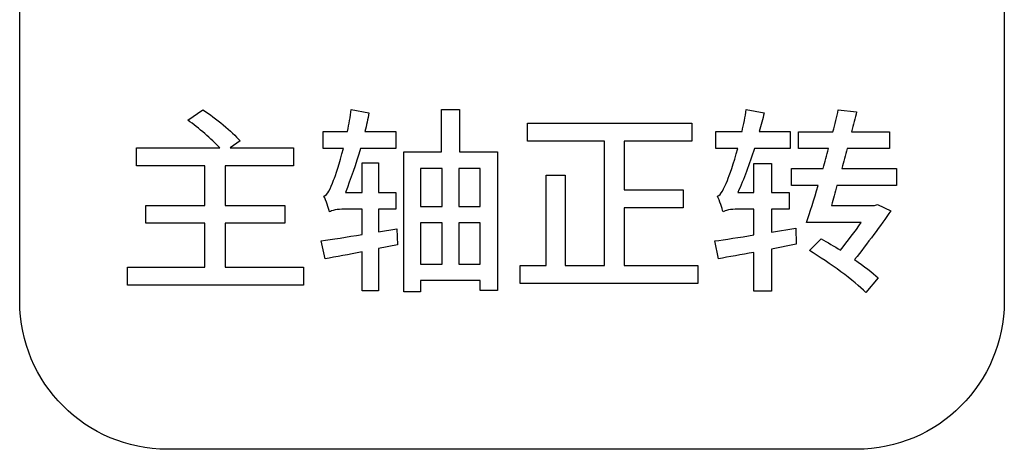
# Model space of a CAD drawing. Header units: millimetres. Extents: x 7099 to 9560, y -2357 to -1635.
# Tile 23 of 85: x 7346.28 to 7363.78, y -2043.57 to -2035.94. Entities that reach past the tile are written whole.
import ezdxf

# ---------------------------------------------------------------- set-up
doc = ezdxf.new("R2010")
doc.units = ezdxf.units.MM
doc.header["$LTSCALE"] = 3

msp = doc.modelspace()

# ---------------------------------------------------------------- linework, layer by layer
at = {"linetype": 'Continuous', "lineweight": 30}
for points, knots in [([(7348.907, -2043.571), (7348.907, -2043.571), (7361.157, -2043.571), (7361.157, -2043.571), (7361.157, -2043.571), (7362.601, -2043.571), (7363.782, -2042.389), (7363.782, -2040.946), (7363.782, -2040.946), (7363.782, -2040.946), (7363.782, -2028.696), (7363.782, -2028.696), (7363.782, -2028.696), (7363.782, -2027.252), (7362.601, -2026.071), (7361.157, -2026.071), (7361.157, -2026.071), (7361.157, -2026.071), (7348.907, -2026.071), (7348.907, -2026.071), (7348.907, -2026.071), (7347.463, -2026.071), (7346.282, -2027.252), (7346.282, -2028.696), (7346.282, -2028.696), (7346.282, -2028.696), (7346.282, -2040.946), (7346.282, -2040.946), (7346.282, -2040.946), (7346.282, -2042.389), (7347.463, -2043.571), (7348.907, -2043.571)], [0, 0, 0, 0, 0.111111, 0.111111, 0.111111, 0.111111, 0.222222, 0.222222, 0.222222, 0.222222, 0.333333, 0.333333, 0.333333, 0.333333, 0.444444, 0.444444, 0.444444, 0.444444, 0.555556, 0.555556, 0.555556, 0.555556, 0.666667, 0.666667, 0.666667, 0.666667, 0.777778, 0.777778, 0.777778, 0.777778, 1, 1, 1, 1]), ([(7348.907, -2043.571), (7348.907, -2043.571), (7361.157, -2043.571), (7361.157, -2043.571), (7361.157, -2043.571), (7362.601, -2043.571), (7363.782, -2042.389), (7363.782, -2040.946), (7363.782, -2040.946), (7363.782, -2040.946), (7363.782, -2028.696), (7363.782, -2028.696), (7363.782, -2028.696), (7363.782, -2027.252), (7362.601, -2026.071), (7361.157, -2026.071), (7361.157, -2026.071), (7361.157, -2026.071), (7348.907, -2026.071), (7348.907, -2026.071), (7348.907, -2026.071), (7347.463, -2026.071), (7346.282, -2027.252), (7346.282, -2028.696), (7346.282, -2028.696), (7346.282, -2028.696), (7346.282, -2040.946), (7346.282, -2040.946), (7346.282, -2040.946), (7346.282, -2042.389), (7347.463, -2043.571), (7348.907, -2043.571)], [0, 0, 0, 0, 0.111111, 0.111111, 0.111111, 0.111111, 0.222222, 0.222222, 0.222222, 0.222222, 0.333333, 0.333333, 0.333333, 0.333333, 0.444444, 0.444444, 0.444444, 0.444444, 0.555556, 0.555556, 0.555556, 0.555556, 0.666667, 0.666667, 0.666667, 0.666667, 0.777778, 0.777778, 0.777778, 0.777778, 1, 1, 1, 1]), ([(7349.934, -2040.333), (7349.934, -2040.333), (7349.934, -2039.553), (7349.934, -2039.553), (7349.934, -2039.553), (7349.934, -2039.553), (7350.993, -2039.553), (7350.993, -2039.553), (7350.993, -2039.553), (7350.993, -2039.553), (7350.993, -2039.235), (7350.993, -2039.235), (7350.993, -2039.235), (7350.993, -2039.235), (7349.934, -2039.235), (7349.934, -2039.235), (7349.934, -2039.235), (7349.934, -2039.235), (7349.934, -2038.533), (7349.934, -2038.533), (7349.934, -2038.533), (7349.934, -2038.533), (7351.148, -2038.533), (7351.148, -2038.533), (7351.148, -2038.533), (7351.148, -2038.533), (7351.148, -2038.212), (7351.148, -2038.212), (7351.148, -2038.212), (7351.148, -2038.212), (7350.026, -2038.212), (7350.026, -2038.212), (7350.026, -2038.212), (7350.026, -2038.212), (7350.199, -2038.089), (7350.199, -2038.089), (7350.199, -2038.089), (7350.054, -2037.923), (7349.765, -2037.687), (7349.539, -2037.535), (7349.539, -2037.535), (7349.539, -2037.535), (7349.271, -2037.722), (7349.271, -2037.722), (7349.271, -2037.722), (7349.465, -2037.86), (7349.694, -2038.057), (7349.839, -2038.212), (7349.839, -2038.212), (7349.839, -2038.212), (7348.357, -2038.212), (7348.357, -2038.212), (7348.357, -2038.212), (7348.357, -2038.212), (7348.357, -2038.533), (7348.357, -2038.533), (7348.357, -2038.533), (7348.357, -2038.533), (7349.574, -2038.533), (7349.574, -2038.533), (7349.574, -2038.533), (7349.574, -2038.533), (7349.574, -2039.235), (7349.574, -2039.235), (7349.574, -2039.235), (7349.574, -2039.235), (7348.527, -2039.235), (7348.527, -2039.235), (7348.527, -2039.235), (7348.527, -2039.235), (7348.527, -2039.553), (7348.527, -2039.553), (7348.527, -2039.553), (7348.527, -2039.553), (7349.574, -2039.553), (7349.574, -2039.553), (7349.574, -2039.553), (7349.574, -2039.553), (7349.574, -2040.333), (7349.574, -2040.333), (7349.574, -2040.333), (7349.574, -2040.333), (7348.199, -2040.333), (7348.199, -2040.333), (7348.199, -2040.333), (7348.199, -2040.333), (7348.199, -2040.654), (7348.199, -2040.654), (7348.199, -2040.654), (7348.199, -2040.654), (7351.324, -2040.654), (7351.324, -2040.654), (7351.324, -2040.654), (7351.324, -2040.654), (7351.324, -2040.333), (7351.324, -2040.333), (7351.324, -2040.333), (7351.324, -2040.333), (7349.934, -2040.333), (7349.934, -2040.333)], [0, 0, 0, 0, 0.038462, 0.038462, 0.038462, 0.038462, 0.076923, 0.076923, 0.076923, 0.076923, 0.115385, 0.115385, 0.115385, 0.115385, 0.153846, 0.153846, 0.153846, 0.153846, 0.192308, 0.192308, 0.192308, 0.192308, 0.230769, 0.230769, 0.230769, 0.230769, 0.269231, 0.269231, 0.269231, 0.269231, 0.307692, 0.307692, 0.307692, 0.307692, 0.346154, 0.346154, 0.346154, 0.346154, 0.384615, 0.384615, 0.384615, 0.384615, 0.423077, 0.423077, 0.423077, 0.423077, 0.461538, 0.461538, 0.461538, 0.461538, 0.5, 0.5, 0.5, 0.5, 0.538462, 0.538462, 0.538462, 0.538462, 0.576923, 0.576923, 0.576923, 0.576923, 0.615385, 0.615385, 0.615385, 0.615385, 0.653846, 0.653846, 0.653846, 0.653846, 0.692308, 0.692308, 0.692308, 0.692308, 0.730769, 0.730769, 0.730769, 0.730769, 0.769231, 0.769231, 0.769231, 0.769231, 0.807692, 0.807692, 0.807692, 0.807692, 0.846154, 0.846154, 0.846154, 0.846154, 0.884615, 0.884615, 0.884615, 0.884615, 0.923077, 0.923077, 0.923077, 0.923077, 1, 1, 1, 1]), ([(7349.934, -2040.333), (7349.934, -2040.333), (7349.934, -2039.553), (7349.934, -2039.553), (7349.934, -2039.553), (7349.934, -2039.553), (7350.993, -2039.553), (7350.993, -2039.553), (7350.993, -2039.553), (7350.993, -2039.553), (7350.993, -2039.235), (7350.993, -2039.235), (7350.993, -2039.235), (7350.993, -2039.235), (7349.934, -2039.235), (7349.934, -2039.235), (7349.934, -2039.235), (7349.934, -2039.235), (7349.934, -2038.533), (7349.934, -2038.533), (7349.934, -2038.533), (7349.934, -2038.533), (7351.148, -2038.533), (7351.148, -2038.533), (7351.148, -2038.533), (7351.148, -2038.533), (7351.148, -2038.212), (7351.148, -2038.212), (7351.148, -2038.212), (7351.148, -2038.212), (7350.026, -2038.212), (7350.026, -2038.212), (7350.026, -2038.212), (7350.026, -2038.212), (7350.199, -2038.089), (7350.199, -2038.089), (7350.199, -2038.089), (7350.054, -2037.923), (7349.765, -2037.687), (7349.539, -2037.535), (7349.539, -2037.535), (7349.539, -2037.535), (7349.271, -2037.722), (7349.271, -2037.722), (7349.271, -2037.722), (7349.465, -2037.86), (7349.694, -2038.057), (7349.839, -2038.212), (7349.839, -2038.212), (7349.839, -2038.212), (7348.357, -2038.212), (7348.357, -2038.212), (7348.357, -2038.212), (7348.357, -2038.212), (7348.357, -2038.533), (7348.357, -2038.533), (7348.357, -2038.533), (7348.357, -2038.533), (7349.574, -2038.533), (7349.574, -2038.533), (7349.574, -2038.533), (7349.574, -2038.533), (7349.574, -2039.235), (7349.574, -2039.235), (7349.574, -2039.235), (7349.574, -2039.235), (7348.527, -2039.235), (7348.527, -2039.235), (7348.527, -2039.235), (7348.527, -2039.235), (7348.527, -2039.553), (7348.527, -2039.553), (7348.527, -2039.553), (7348.527, -2039.553), (7349.574, -2039.553), (7349.574, -2039.553), (7349.574, -2039.553), (7349.574, -2039.553), (7349.574, -2040.333), (7349.574, -2040.333), (7349.574, -2040.333), (7349.574, -2040.333), (7348.199, -2040.333), (7348.199, -2040.333), (7348.199, -2040.333), (7348.199, -2040.333), (7348.199, -2040.654), (7348.199, -2040.654), (7348.199, -2040.654), (7348.199, -2040.654), (7351.324, -2040.654), (7351.324, -2040.654), (7351.324, -2040.654), (7351.324, -2040.654), (7351.324, -2040.333), (7351.324, -2040.333), (7351.324, -2040.333), (7351.324, -2040.333), (7349.934, -2040.333), (7349.934, -2040.333)], [0, 0, 0, 0, 0.038462, 0.038462, 0.038462, 0.038462, 0.076923, 0.076923, 0.076923, 0.076923, 0.115385, 0.115385, 0.115385, 0.115385, 0.153846, 0.153846, 0.153846, 0.153846, 0.192308, 0.192308, 0.192308, 0.192308, 0.230769, 0.230769, 0.230769, 0.230769, 0.269231, 0.269231, 0.269231, 0.269231, 0.307692, 0.307692, 0.307692, 0.307692, 0.346154, 0.346154, 0.346154, 0.346154, 0.384615, 0.384615, 0.384615, 0.384615, 0.423077, 0.423077, 0.423077, 0.423077, 0.461538, 0.461538, 0.461538, 0.461538, 0.5, 0.5, 0.5, 0.5, 0.538462, 0.538462, 0.538462, 0.538462, 0.576923, 0.576923, 0.576923, 0.576923, 0.615385, 0.615385, 0.615385, 0.615385, 0.653846, 0.653846, 0.653846, 0.653846, 0.692308, 0.692308, 0.692308, 0.692308, 0.730769, 0.730769, 0.730769, 0.730769, 0.769231, 0.769231, 0.769231, 0.769231, 0.807692, 0.807692, 0.807692, 0.807692, 0.846154, 0.846154, 0.846154, 0.846154, 0.884615, 0.884615, 0.884615, 0.884615, 0.923077, 0.923077, 0.923077, 0.923077, 1, 1, 1, 1]), ([(7352.984, -2039.652), (7352.984, -2039.652), (7352.659, -2039.708), (7352.659, -2039.708), (7352.659, -2039.708), (7352.659, -2039.708), (7352.659, -2039.302), (7352.659, -2039.302), (7352.659, -2039.302), (7352.659, -2039.302), (7352.966, -2039.302), (7352.966, -2039.302), (7352.966, -2039.302), (7352.966, -2039.302), (7352.966, -2039.006), (7352.966, -2039.006), (7352.966, -2039.006), (7352.966, -2039.006), (7352.659, -2039.006), (7352.659, -2039.006), (7352.659, -2039.006), (7352.659, -2039.006), (7352.659, -2038.48), (7352.659, -2038.48), (7352.659, -2038.48), (7352.659, -2038.48), (7352.37, -2038.48), (7352.37, -2038.48), (7352.37, -2038.48), (7352.37, -2038.48), (7352.37, -2039.006), (7352.37, -2039.006), (7352.37, -2039.006), (7352.37, -2039.006), (7352.07, -2039.006), (7352.07, -2039.006), (7352.07, -2039.006), (7352.165, -2038.773), (7352.26, -2038.505), (7352.338, -2038.223), (7352.338, -2038.223), (7352.338, -2038.223), (7352.966, -2038.223), (7352.966, -2038.223), (7352.966, -2038.223), (7352.966, -2038.223), (7352.966, -2037.92), (7352.966, -2037.92), (7352.966, -2037.92), (7352.966, -2037.92), (7352.419, -2037.92), (7352.419, -2037.92), (7352.419, -2037.92), (7352.444, -2037.81), (7352.469, -2037.697), (7352.49, -2037.591), (7352.49, -2037.591), (7352.49, -2037.591), (7352.176, -2037.532), (7352.176, -2037.532), (7352.176, -2037.532), (7352.158, -2037.659), (7352.133, -2037.793), (7352.109, -2037.92), (7352.109, -2037.92), (7352.109, -2037.92), (7351.675, -2037.92), (7351.675, -2037.92), (7351.675, -2037.92), (7351.675, -2037.92), (7351.675, -2038.223), (7351.675, -2038.223), (7351.675, -2038.223), (7351.675, -2038.223), (7352.035, -2038.223), (7352.035, -2038.223), (7352.035, -2038.223), (7351.964, -2038.491), (7351.897, -2038.706), (7351.862, -2038.787), (7351.862, -2038.787), (7351.802, -2038.943), (7351.756, -2039.052), (7351.689, -2039.07), (7351.689, -2039.07), (7351.728, -2039.144), (7351.774, -2039.292), (7351.788, -2039.352), (7351.788, -2039.352), (7351.82, -2039.324), (7351.936, -2039.302), (7352.052, -2039.302), (7352.052, -2039.302), (7352.052, -2039.302), (7352.37, -2039.302), (7352.37, -2039.302), (7352.37, -2039.302), (7352.37, -2039.302), (7352.37, -2039.754), (7352.37, -2039.754), (7352.37, -2039.754), (7352.095, -2039.796), (7351.837, -2039.839), (7351.64, -2039.867), (7351.64, -2039.867), (7351.64, -2039.867), (7351.71, -2040.184), (7351.71, -2040.184), (7351.71, -2040.184), (7351.904, -2040.153), (7352.13, -2040.107), (7352.37, -2040.061), (7352.37, -2040.061), (7352.37, -2040.061), (7352.37, -2040.752), (7352.37, -2040.752), (7352.37, -2040.752), (7352.37, -2040.752), (7352.659, -2040.752), (7352.659, -2040.752), (7352.659, -2040.752), (7352.659, -2040.752), (7352.659, -2040.001), (7352.659, -2040.001), (7352.659, -2040.001), (7352.659, -2040.001), (7352.998, -2039.937), (7352.998, -2039.937), (7352.998, -2039.937), (7352.998, -2039.937), (7352.984, -2039.652), (7352.984, -2039.652)], [0, 0, 0, 0, 0.029412, 0.029412, 0.029412, 0.029412, 0.058824, 0.058824, 0.058824, 0.058824, 0.088235, 0.088235, 0.088235, 0.088235, 0.117647, 0.117647, 0.117647, 0.117647, 0.147059, 0.147059, 0.147059, 0.147059, 0.176471, 0.176471, 0.176471, 0.176471, 0.205882, 0.205882, 0.205882, 0.205882, 0.235294, 0.235294, 0.235294, 0.235294, 0.264706, 0.264706, 0.264706, 0.264706, 0.294118, 0.294118, 0.294118, 0.294118, 0.323529, 0.323529, 0.323529, 0.323529, 0.352941, 0.352941, 0.352941, 0.352941, 0.382353, 0.382353, 0.382353, 0.382353, 0.411765, 0.411765, 0.411765, 0.411765, 0.441176, 0.441176, 0.441176, 0.441176, 0.470588, 0.470588, 0.470588, 0.470588, 0.5, 0.5, 0.5, 0.5, 0.529412, 0.529412, 0.529412, 0.529412, 0.558824, 0.558824, 0.558824, 0.558824, 0.588235, 0.588235, 0.588235, 0.588235, 0.617647, 0.617647, 0.617647, 0.617647, 0.647059, 0.647059, 0.647059, 0.647059, 0.676471, 0.676471, 0.676471, 0.676471, 0.705882, 0.705882, 0.705882, 0.705882, 0.735294, 0.735294, 0.735294, 0.735294, 0.764706, 0.764706, 0.764706, 0.764706, 0.794118, 0.794118, 0.794118, 0.794118, 0.823529, 0.823529, 0.823529, 0.823529, 0.852941, 0.852941, 0.852941, 0.852941, 0.882353, 0.882353, 0.882353, 0.882353, 0.911765, 0.911765, 0.911765, 0.911765, 0.941176, 0.941176, 0.941176, 0.941176, 1, 1, 1, 1]), ([(7352.984, -2039.652), (7352.984, -2039.652), (7352.659, -2039.708), (7352.659, -2039.708), (7352.659, -2039.708), (7352.659, -2039.708), (7352.659, -2039.302), (7352.659, -2039.302), (7352.659, -2039.302), (7352.659, -2039.302), (7352.966, -2039.302), (7352.966, -2039.302), (7352.966, -2039.302), (7352.966, -2039.302), (7352.966, -2039.006), (7352.966, -2039.006), (7352.966, -2039.006), (7352.966, -2039.006), (7352.659, -2039.006), (7352.659, -2039.006), (7352.659, -2039.006), (7352.659, -2039.006), (7352.659, -2038.48), (7352.659, -2038.48), (7352.659, -2038.48), (7352.659, -2038.48), (7352.37, -2038.48), (7352.37, -2038.48), (7352.37, -2038.48), (7352.37, -2038.48), (7352.37, -2039.006), (7352.37, -2039.006), (7352.37, -2039.006), (7352.37, -2039.006), (7352.07, -2039.006), (7352.07, -2039.006), (7352.07, -2039.006), (7352.165, -2038.773), (7352.26, -2038.505), (7352.338, -2038.223), (7352.338, -2038.223), (7352.338, -2038.223), (7352.966, -2038.223), (7352.966, -2038.223), (7352.966, -2038.223), (7352.966, -2038.223), (7352.966, -2037.92), (7352.966, -2037.92), (7352.966, -2037.92), (7352.966, -2037.92), (7352.419, -2037.92), (7352.419, -2037.92), (7352.419, -2037.92), (7352.444, -2037.81), (7352.469, -2037.697), (7352.49, -2037.591), (7352.49, -2037.591), (7352.49, -2037.591), (7352.176, -2037.532), (7352.176, -2037.532), (7352.176, -2037.532), (7352.158, -2037.659), (7352.133, -2037.793), (7352.109, -2037.92), (7352.109, -2037.92), (7352.109, -2037.92), (7351.675, -2037.92), (7351.675, -2037.92), (7351.675, -2037.92), (7351.675, -2037.92), (7351.675, -2038.223), (7351.675, -2038.223), (7351.675, -2038.223), (7351.675, -2038.223), (7352.035, -2038.223), (7352.035, -2038.223), (7352.035, -2038.223), (7351.964, -2038.491), (7351.897, -2038.706), (7351.862, -2038.787), (7351.862, -2038.787), (7351.802, -2038.943), (7351.756, -2039.052), (7351.689, -2039.07), (7351.689, -2039.07), (7351.728, -2039.144), (7351.774, -2039.292), (7351.788, -2039.352), (7351.788, -2039.352), (7351.82, -2039.324), (7351.936, -2039.302), (7352.052, -2039.302), (7352.052, -2039.302), (7352.052, -2039.302), (7352.37, -2039.302), (7352.37, -2039.302), (7352.37, -2039.302), (7352.37, -2039.302), (7352.37, -2039.754), (7352.37, -2039.754), (7352.37, -2039.754), (7352.095, -2039.796), (7351.837, -2039.839), (7351.64, -2039.867), (7351.64, -2039.867), (7351.64, -2039.867), (7351.71, -2040.184), (7351.71, -2040.184), (7351.71, -2040.184), (7351.904, -2040.153), (7352.13, -2040.107), (7352.37, -2040.061), (7352.37, -2040.061), (7352.37, -2040.061), (7352.37, -2040.752), (7352.37, -2040.752), (7352.37, -2040.752), (7352.37, -2040.752), (7352.659, -2040.752), (7352.659, -2040.752), (7352.659, -2040.752), (7352.659, -2040.752), (7352.659, -2040.001), (7352.659, -2040.001), (7352.659, -2040.001), (7352.659, -2040.001), (7352.998, -2039.937), (7352.998, -2039.937), (7352.998, -2039.937), (7352.998, -2039.937), (7352.984, -2039.652), (7352.984, -2039.652)], [0, 0, 0, 0, 0.029412, 0.029412, 0.029412, 0.029412, 0.058824, 0.058824, 0.058824, 0.058824, 0.088235, 0.088235, 0.088235, 0.088235, 0.117647, 0.117647, 0.117647, 0.117647, 0.147059, 0.147059, 0.147059, 0.147059, 0.176471, 0.176471, 0.176471, 0.176471, 0.205882, 0.205882, 0.205882, 0.205882, 0.235294, 0.235294, 0.235294, 0.235294, 0.264706, 0.264706, 0.264706, 0.264706, 0.294118, 0.294118, 0.294118, 0.294118, 0.323529, 0.323529, 0.323529, 0.323529, 0.352941, 0.352941, 0.352941, 0.352941, 0.382353, 0.382353, 0.382353, 0.382353, 0.411765, 0.411765, 0.411765, 0.411765, 0.441176, 0.441176, 0.441176, 0.441176, 0.470588, 0.470588, 0.470588, 0.470588, 0.5, 0.5, 0.5, 0.5, 0.529412, 0.529412, 0.529412, 0.529412, 0.558824, 0.558824, 0.558824, 0.558824, 0.588235, 0.588235, 0.588235, 0.588235, 0.617647, 0.617647, 0.617647, 0.617647, 0.647059, 0.647059, 0.647059, 0.647059, 0.676471, 0.676471, 0.676471, 0.676471, 0.705882, 0.705882, 0.705882, 0.705882, 0.735294, 0.735294, 0.735294, 0.735294, 0.764706, 0.764706, 0.764706, 0.764706, 0.794118, 0.794118, 0.794118, 0.794118, 0.823529, 0.823529, 0.823529, 0.823529, 0.852941, 0.852941, 0.852941, 0.852941, 0.882353, 0.882353, 0.882353, 0.882353, 0.911765, 0.911765, 0.911765, 0.911765, 0.941176, 0.941176, 0.941176, 0.941176, 1, 1, 1, 1]), ([(7354.102, -2038.283), (7354.102, -2038.283), (7354.102, -2037.532), (7354.102, -2037.532), (7354.102, -2037.532), (7354.102, -2037.532), (7353.777, -2037.532), (7353.777, -2037.532), (7353.777, -2037.532), (7353.777, -2037.532), (7353.777, -2038.283), (7353.777, -2038.283), (7353.777, -2038.283), (7353.777, -2038.283), (7353.111, -2038.283), (7353.111, -2038.283), (7353.111, -2038.283), (7353.111, -2038.283), (7353.111, -2040.773), (7353.111, -2040.773), (7353.111, -2040.773), (7353.111, -2040.773), (7353.407, -2040.773), (7353.407, -2040.773), (7353.407, -2040.773), (7353.407, -2040.773), (7353.407, -2040.572), (7353.407, -2040.572), (7353.407, -2040.572), (7353.407, -2040.572), (7354.469, -2040.572), (7354.469, -2040.572), (7354.469, -2040.572), (7354.469, -2040.572), (7354.469, -2040.749), (7354.469, -2040.749), (7354.469, -2040.749), (7354.469, -2040.749), (7354.776, -2040.749), (7354.776, -2040.749), (7354.776, -2040.749), (7354.776, -2040.749), (7354.776, -2038.283), (7354.776, -2038.283), (7354.776, -2038.283), (7354.776, -2038.283), (7354.102, -2038.283), (7354.102, -2038.283)], [0, 0, 0, 0, 0.076923, 0.076923, 0.076923, 0.076923, 0.153846, 0.153846, 0.153846, 0.153846, 0.230769, 0.230769, 0.230769, 0.230769, 0.307692, 0.307692, 0.307692, 0.307692, 0.384615, 0.384615, 0.384615, 0.384615, 0.461538, 0.461538, 0.461538, 0.461538, 0.538462, 0.538462, 0.538462, 0.538462, 0.615385, 0.615385, 0.615385, 0.615385, 0.692308, 0.692308, 0.692308, 0.692308, 0.769231, 0.769231, 0.769231, 0.769231, 0.846154, 0.846154, 0.846154, 0.846154, 1, 1, 1, 1]), ([(7354.102, -2038.283), (7354.102, -2038.283), (7354.102, -2037.532), (7354.102, -2037.532), (7354.102, -2037.532), (7354.102, -2037.532), (7353.777, -2037.532), (7353.777, -2037.532), (7353.777, -2037.532), (7353.777, -2037.532), (7353.777, -2038.283), (7353.777, -2038.283), (7353.777, -2038.283), (7353.777, -2038.283), (7353.111, -2038.283), (7353.111, -2038.283), (7353.111, -2038.283), (7353.111, -2038.283), (7353.111, -2040.773), (7353.111, -2040.773), (7353.111, -2040.773), (7353.111, -2040.773), (7353.407, -2040.773), (7353.407, -2040.773), (7353.407, -2040.773), (7353.407, -2040.773), (7353.407, -2040.572), (7353.407, -2040.572), (7353.407, -2040.572), (7353.407, -2040.572), (7354.469, -2040.572), (7354.469, -2040.572), (7354.469, -2040.572), (7354.469, -2040.572), (7354.469, -2040.749), (7354.469, -2040.749), (7354.469, -2040.749), (7354.469, -2040.749), (7354.776, -2040.749), (7354.776, -2040.749), (7354.776, -2040.749), (7354.776, -2040.749), (7354.776, -2038.283), (7354.776, -2038.283), (7354.776, -2038.283), (7354.776, -2038.283), (7354.102, -2038.283), (7354.102, -2038.283)], [0, 0, 0, 0, 0.076923, 0.076923, 0.076923, 0.076923, 0.153846, 0.153846, 0.153846, 0.153846, 0.230769, 0.230769, 0.230769, 0.230769, 0.307692, 0.307692, 0.307692, 0.307692, 0.384615, 0.384615, 0.384615, 0.384615, 0.461538, 0.461538, 0.461538, 0.461538, 0.538462, 0.538462, 0.538462, 0.538462, 0.615385, 0.615385, 0.615385, 0.615385, 0.692308, 0.692308, 0.692308, 0.692308, 0.769231, 0.769231, 0.769231, 0.769231, 0.846154, 0.846154, 0.846154, 0.846154, 1, 1, 1, 1]), ([(7360.074, -2039.641), (7360.074, -2039.641), (7359.647, -2039.712), (7359.647, -2039.712), (7359.647, -2039.712), (7359.647, -2039.712), (7359.647, -2039.302), (7359.647, -2039.302), (7359.647, -2039.302), (7359.647, -2039.302), (7359.961, -2039.302), (7359.961, -2039.302), (7359.961, -2039.302), (7359.961, -2039.302), (7359.961, -2039.006), (7359.961, -2039.006), (7359.961, -2039.006), (7359.961, -2039.006), (7359.647, -2039.006), (7359.647, -2039.006), (7359.647, -2039.006), (7359.647, -2039.006), (7359.647, -2038.491), (7359.647, -2038.491), (7359.647, -2038.491), (7359.647, -2038.491), (7359.333, -2038.491), (7359.333, -2038.491), (7359.333, -2038.491), (7359.333, -2038.491), (7359.333, -2039.006), (7359.333, -2039.006), (7359.333, -2039.006), (7359.333, -2039.006), (7359.047, -2039.006), (7359.047, -2039.006), (7359.047, -2039.006), (7359.153, -2038.773), (7359.252, -2038.502), (7359.344, -2038.223), (7359.344, -2038.223), (7359.344, -2038.223), (7359.975, -2038.223), (7359.975, -2038.223), (7359.975, -2038.223), (7359.975, -2038.223), (7359.975, -2037.923), (7359.975, -2037.923), (7359.975, -2037.923), (7359.975, -2037.923), (7359.428, -2037.923), (7359.428, -2037.923), (7359.428, -2037.923), (7359.46, -2037.814), (7359.488, -2037.701), (7359.513, -2037.591), (7359.513, -2037.591), (7359.513, -2037.591), (7359.195, -2037.532), (7359.195, -2037.532), (7359.195, -2037.532), (7359.178, -2037.662), (7359.15, -2037.796), (7359.121, -2037.923), (7359.121, -2037.923), (7359.121, -2037.923), (7358.656, -2037.923), (7358.656, -2037.923), (7358.656, -2037.923), (7358.656, -2037.923), (7358.656, -2038.223), (7358.656, -2038.223), (7358.656, -2038.223), (7358.656, -2038.223), (7359.047, -2038.223), (7359.047, -2038.223), (7359.047, -2038.223), (7358.97, -2038.491), (7358.896, -2038.71), (7358.86, -2038.791), (7358.86, -2038.791), (7358.797, -2038.943), (7358.747, -2039.052), (7358.684, -2039.07), (7358.684, -2039.07), (7358.723, -2039.147), (7358.765, -2039.292), (7358.783, -2039.352), (7358.783, -2039.352), (7358.811, -2039.324), (7358.927, -2039.302), (7359.044, -2039.302), (7359.044, -2039.302), (7359.044, -2039.302), (7359.333, -2039.302), (7359.333, -2039.302), (7359.333, -2039.302), (7359.333, -2039.302), (7359.333, -2039.761), (7359.333, -2039.761), (7359.333, -2039.761), (7359.068, -2039.803), (7358.825, -2039.842), (7358.635, -2039.867), (7358.635, -2039.867), (7358.635, -2039.867), (7358.702, -2040.184), (7358.702, -2040.184), (7358.702, -2040.184), (7358.889, -2040.153), (7359.104, -2040.11), (7359.333, -2040.071), (7359.333, -2040.071), (7359.333, -2040.071), (7359.333, -2040.763), (7359.333, -2040.763), (7359.333, -2040.763), (7359.333, -2040.763), (7359.647, -2040.763), (7359.647, -2040.763), (7359.647, -2040.763), (7359.647, -2040.763), (7359.647, -2040.011), (7359.647, -2040.011), (7359.647, -2040.011), (7359.647, -2040.011), (7360.084, -2039.927), (7360.084, -2039.927), (7360.084, -2039.927), (7360.084, -2039.927), (7360.074, -2039.641), (7360.074, -2039.641)], [0, 0, 0, 0, 0.029412, 0.029412, 0.029412, 0.029412, 0.058824, 0.058824, 0.058824, 0.058824, 0.088235, 0.088235, 0.088235, 0.088235, 0.117647, 0.117647, 0.117647, 0.117647, 0.147059, 0.147059, 0.147059, 0.147059, 0.176471, 0.176471, 0.176471, 0.176471, 0.205882, 0.205882, 0.205882, 0.205882, 0.235294, 0.235294, 0.235294, 0.235294, 0.264706, 0.264706, 0.264706, 0.264706, 0.294118, 0.294118, 0.294118, 0.294118, 0.323529, 0.323529, 0.323529, 0.323529, 0.352941, 0.352941, 0.352941, 0.352941, 0.382353, 0.382353, 0.382353, 0.382353, 0.411765, 0.411765, 0.411765, 0.411765, 0.441176, 0.441176, 0.441176, 0.441176, 0.470588, 0.470588, 0.470588, 0.470588, 0.5, 0.5, 0.5, 0.5, 0.529412, 0.529412, 0.529412, 0.529412, 0.558824, 0.558824, 0.558824, 0.558824, 0.588235, 0.588235, 0.588235, 0.588235, 0.617647, 0.617647, 0.617647, 0.617647, 0.647059, 0.647059, 0.647059, 0.647059, 0.676471, 0.676471, 0.676471, 0.676471, 0.705882, 0.705882, 0.705882, 0.705882, 0.735294, 0.735294, 0.735294, 0.735294, 0.764706, 0.764706, 0.764706, 0.764706, 0.794118, 0.794118, 0.794118, 0.794118, 0.823529, 0.823529, 0.823529, 0.823529, 0.852941, 0.852941, 0.852941, 0.852941, 0.882353, 0.882353, 0.882353, 0.882353, 0.911765, 0.911765, 0.911765, 0.911765, 0.941176, 0.941176, 0.941176, 0.941176, 1, 1, 1, 1]), ([(7360.074, -2039.641), (7360.074, -2039.641), (7359.647, -2039.712), (7359.647, -2039.712), (7359.647, -2039.712), (7359.647, -2039.712), (7359.647, -2039.302), (7359.647, -2039.302), (7359.647, -2039.302), (7359.647, -2039.302), (7359.961, -2039.302), (7359.961, -2039.302), (7359.961, -2039.302), (7359.961, -2039.302), (7359.961, -2039.006), (7359.961, -2039.006), (7359.961, -2039.006), (7359.961, -2039.006), (7359.647, -2039.006), (7359.647, -2039.006), (7359.647, -2039.006), (7359.647, -2039.006), (7359.647, -2038.491), (7359.647, -2038.491), (7359.647, -2038.491), (7359.647, -2038.491), (7359.333, -2038.491), (7359.333, -2038.491), (7359.333, -2038.491), (7359.333, -2038.491), (7359.333, -2039.006), (7359.333, -2039.006), (7359.333, -2039.006), (7359.333, -2039.006), (7359.047, -2039.006), (7359.047, -2039.006), (7359.047, -2039.006), (7359.153, -2038.773), (7359.252, -2038.502), (7359.344, -2038.223), (7359.344, -2038.223), (7359.344, -2038.223), (7359.975, -2038.223), (7359.975, -2038.223), (7359.975, -2038.223), (7359.975, -2038.223), (7359.975, -2037.923), (7359.975, -2037.923), (7359.975, -2037.923), (7359.975, -2037.923), (7359.428, -2037.923), (7359.428, -2037.923), (7359.428, -2037.923), (7359.46, -2037.814), (7359.488, -2037.701), (7359.513, -2037.591), (7359.513, -2037.591), (7359.513, -2037.591), (7359.195, -2037.532), (7359.195, -2037.532), (7359.195, -2037.532), (7359.178, -2037.662), (7359.15, -2037.796), (7359.121, -2037.923), (7359.121, -2037.923), (7359.121, -2037.923), (7358.656, -2037.923), (7358.656, -2037.923), (7358.656, -2037.923), (7358.656, -2037.923), (7358.656, -2038.223), (7358.656, -2038.223), (7358.656, -2038.223), (7358.656, -2038.223), (7359.047, -2038.223), (7359.047, -2038.223), (7359.047, -2038.223), (7358.97, -2038.491), (7358.896, -2038.71), (7358.86, -2038.791), (7358.86, -2038.791), (7358.797, -2038.943), (7358.747, -2039.052), (7358.684, -2039.07), (7358.684, -2039.07), (7358.723, -2039.147), (7358.765, -2039.292), (7358.783, -2039.352), (7358.783, -2039.352), (7358.811, -2039.324), (7358.927, -2039.302), (7359.044, -2039.302), (7359.044, -2039.302), (7359.044, -2039.302), (7359.333, -2039.302), (7359.333, -2039.302), (7359.333, -2039.302), (7359.333, -2039.302), (7359.333, -2039.761), (7359.333, -2039.761), (7359.333, -2039.761), (7359.068, -2039.803), (7358.825, -2039.842), (7358.635, -2039.867), (7358.635, -2039.867), (7358.635, -2039.867), (7358.702, -2040.184), (7358.702, -2040.184), (7358.702, -2040.184), (7358.889, -2040.153), (7359.104, -2040.11), (7359.333, -2040.071), (7359.333, -2040.071), (7359.333, -2040.071), (7359.333, -2040.763), (7359.333, -2040.763), (7359.333, -2040.763), (7359.333, -2040.763), (7359.647, -2040.763), (7359.647, -2040.763), (7359.647, -2040.763), (7359.647, -2040.763), (7359.647, -2040.011), (7359.647, -2040.011), (7359.647, -2040.011), (7359.647, -2040.011), (7360.084, -2039.927), (7360.084, -2039.927), (7360.084, -2039.927), (7360.084, -2039.927), (7360.074, -2039.641), (7360.074, -2039.641)], [0, 0, 0, 0, 0.029412, 0.029412, 0.029412, 0.029412, 0.058824, 0.058824, 0.058824, 0.058824, 0.088235, 0.088235, 0.088235, 0.088235, 0.117647, 0.117647, 0.117647, 0.117647, 0.147059, 0.147059, 0.147059, 0.147059, 0.176471, 0.176471, 0.176471, 0.176471, 0.205882, 0.205882, 0.205882, 0.205882, 0.235294, 0.235294, 0.235294, 0.235294, 0.264706, 0.264706, 0.264706, 0.264706, 0.294118, 0.294118, 0.294118, 0.294118, 0.323529, 0.323529, 0.323529, 0.323529, 0.352941, 0.352941, 0.352941, 0.352941, 0.382353, 0.382353, 0.382353, 0.382353, 0.411765, 0.411765, 0.411765, 0.411765, 0.441176, 0.441176, 0.441176, 0.441176, 0.470588, 0.470588, 0.470588, 0.470588, 0.5, 0.5, 0.5, 0.5, 0.529412, 0.529412, 0.529412, 0.529412, 0.558824, 0.558824, 0.558824, 0.558824, 0.588235, 0.588235, 0.588235, 0.588235, 0.617647, 0.617647, 0.617647, 0.617647, 0.647059, 0.647059, 0.647059, 0.647059, 0.676471, 0.676471, 0.676471, 0.676471, 0.705882, 0.705882, 0.705882, 0.705882, 0.735294, 0.735294, 0.735294, 0.735294, 0.764706, 0.764706, 0.764706, 0.764706, 0.794118, 0.794118, 0.794118, 0.794118, 0.823529, 0.823529, 0.823529, 0.823529, 0.852941, 0.852941, 0.852941, 0.852941, 0.882353, 0.882353, 0.882353, 0.882353, 0.911765, 0.911765, 0.911765, 0.911765, 0.941176, 0.941176, 0.941176, 0.941176, 1, 1, 1, 1]), ([(7361.866, -2038.883), (7361.866, -2038.883), (7361.866, -2038.579), (7361.866, -2038.579), (7361.866, -2038.579), (7361.866, -2038.579), (7360.896, -2038.579), (7360.896, -2038.579), (7360.896, -2038.579), (7360.928, -2038.463), (7360.956, -2038.343), (7360.988, -2038.226), (7360.988, -2038.226), (7360.988, -2038.226), (7361.742, -2038.226), (7361.742, -2038.226), (7361.742, -2038.226), (7361.742, -2038.226), (7361.742, -2037.927), (7361.742, -2037.927), (7361.742, -2037.927), (7361.742, -2037.927), (7361.069, -2037.927), (7361.069, -2037.927), (7361.069, -2037.927), (7361.1, -2037.807), (7361.129, -2037.683), (7361.157, -2037.574), (7361.157, -2037.574), (7361.157, -2037.574), (7360.832, -2037.535), (7360.832, -2037.535), (7360.832, -2037.535), (7360.804, -2037.662), (7360.772, -2037.793), (7360.737, -2037.927), (7360.737, -2037.927), (7360.737, -2037.927), (7360.127, -2037.927), (7360.127, -2037.927), (7360.127, -2037.927), (7360.127, -2037.927), (7360.127, -2038.226), (7360.127, -2038.226), (7360.127, -2038.226), (7360.127, -2038.226), (7360.659, -2038.226), (7360.659, -2038.226), (7360.659, -2038.226), (7360.628, -2038.343), (7360.596, -2038.463), (7360.564, -2038.579), (7360.564, -2038.579), (7360.564, -2038.579), (7360, -2038.579), (7360, -2038.579), (7360, -2038.579), (7360, -2038.579), (7360, -2038.883), (7360, -2038.883), (7360, -2038.883), (7360, -2038.883), (7360.472, -2038.883), (7360.472, -2038.883), (7360.472, -2038.883), (7360.402, -2039.13), (7360.328, -2039.359), (7360.264, -2039.542), (7360.264, -2039.542), (7360.264, -2039.542), (7361.238, -2039.542), (7361.238, -2039.542), (7361.238, -2039.542), (7361.129, -2039.698), (7360.998, -2039.87), (7360.871, -2040.033), (7360.871, -2040.033), (7360.758, -2039.962), (7360.638, -2039.892), (7360.529, -2039.828), (7360.529, -2039.828), (7360.529, -2039.828), (7360.317, -2040.04), (7360.317, -2040.04), (7360.317, -2040.04), (7360.681, -2040.255), (7361.115, -2040.576), (7361.323, -2040.784), (7361.323, -2040.784), (7361.323, -2040.784), (7361.541, -2040.523), (7361.541, -2040.523), (7361.541, -2040.523), (7361.439, -2040.431), (7361.287, -2040.318), (7361.122, -2040.198), (7361.122, -2040.198), (7361.347, -2039.913), (7361.587, -2039.592), (7361.764, -2039.331), (7361.764, -2039.331), (7361.764, -2039.331), (7361.531, -2039.218), (7361.531, -2039.218), (7361.531, -2039.218), (7361.531, -2039.218), (7361.478, -2039.235), (7361.478, -2039.235), (7361.478, -2039.235), (7361.478, -2039.235), (7360.709, -2039.235), (7360.709, -2039.235), (7360.709, -2039.235), (7360.741, -2039.123), (7360.772, -2039.006), (7360.808, -2038.883), (7360.808, -2038.883), (7360.808, -2038.883), (7361.866, -2038.883), (7361.866, -2038.883)], [0, 0, 0, 0, 0.032258, 0.032258, 0.032258, 0.032258, 0.064516, 0.064516, 0.064516, 0.064516, 0.096774, 0.096774, 0.096774, 0.096774, 0.129032, 0.129032, 0.129032, 0.129032, 0.16129, 0.16129, 0.16129, 0.16129, 0.193548, 0.193548, 0.193548, 0.193548, 0.225806, 0.225806, 0.225806, 0.225806, 0.258065, 0.258065, 0.258065, 0.258065, 0.290323, 0.290323, 0.290323, 0.290323, 0.322581, 0.322581, 0.322581, 0.322581, 0.354839, 0.354839, 0.354839, 0.354839, 0.387097, 0.387097, 0.387097, 0.387097, 0.419355, 0.419355, 0.419355, 0.419355, 0.451613, 0.451613, 0.451613, 0.451613, 0.483871, 0.483871, 0.483871, 0.483871, 0.516129, 0.516129, 0.516129, 0.516129, 0.548387, 0.548387, 0.548387, 0.548387, 0.580645, 0.580645, 0.580645, 0.580645, 0.612903, 0.612903, 0.612903, 0.612903, 0.645161, 0.645161, 0.645161, 0.645161, 0.677419, 0.677419, 0.677419, 0.677419, 0.709677, 0.709677, 0.709677, 0.709677, 0.741935, 0.741935, 0.741935, 0.741935, 0.774194, 0.774194, 0.774194, 0.774194, 0.806452, 0.806452, 0.806452, 0.806452, 0.83871, 0.83871, 0.83871, 0.83871, 0.870968, 0.870968, 0.870968, 0.870968, 0.903226, 0.903226, 0.903226, 0.903226, 0.935484, 0.935484, 0.935484, 0.935484, 1, 1, 1, 1]), ([(7361.866, -2038.883), (7361.866, -2038.883), (7361.866, -2038.579), (7361.866, -2038.579), (7361.866, -2038.579), (7361.866, -2038.579), (7360.896, -2038.579), (7360.896, -2038.579), (7360.896, -2038.579), (7360.928, -2038.463), (7360.956, -2038.343), (7360.988, -2038.226), (7360.988, -2038.226), (7360.988, -2038.226), (7361.742, -2038.226), (7361.742, -2038.226), (7361.742, -2038.226), (7361.742, -2038.226), (7361.742, -2037.927), (7361.742, -2037.927), (7361.742, -2037.927), (7361.742, -2037.927), (7361.069, -2037.927), (7361.069, -2037.927), (7361.069, -2037.927), (7361.1, -2037.807), (7361.129, -2037.683), (7361.157, -2037.574), (7361.157, -2037.574), (7361.157, -2037.574), (7360.832, -2037.535), (7360.832, -2037.535), (7360.832, -2037.535), (7360.804, -2037.662), (7360.772, -2037.793), (7360.737, -2037.927), (7360.737, -2037.927), (7360.737, -2037.927), (7360.127, -2037.927), (7360.127, -2037.927), (7360.127, -2037.927), (7360.127, -2037.927), (7360.127, -2038.226), (7360.127, -2038.226), (7360.127, -2038.226), (7360.127, -2038.226), (7360.659, -2038.226), (7360.659, -2038.226), (7360.659, -2038.226), (7360.628, -2038.343), (7360.596, -2038.463), (7360.564, -2038.579), (7360.564, -2038.579), (7360.564, -2038.579), (7360, -2038.579), (7360, -2038.579), (7360, -2038.579), (7360, -2038.579), (7360, -2038.883), (7360, -2038.883), (7360, -2038.883), (7360, -2038.883), (7360.472, -2038.883), (7360.472, -2038.883), (7360.472, -2038.883), (7360.402, -2039.13), (7360.328, -2039.359), (7360.264, -2039.542), (7360.264, -2039.542), (7360.264, -2039.542), (7361.238, -2039.542), (7361.238, -2039.542), (7361.238, -2039.542), (7361.129, -2039.698), (7360.998, -2039.87), (7360.871, -2040.033), (7360.871, -2040.033), (7360.758, -2039.962), (7360.638, -2039.892), (7360.529, -2039.828), (7360.529, -2039.828), (7360.529, -2039.828), (7360.317, -2040.04), (7360.317, -2040.04), (7360.317, -2040.04), (7360.681, -2040.255), (7361.115, -2040.576), (7361.323, -2040.784), (7361.323, -2040.784), (7361.323, -2040.784), (7361.541, -2040.523), (7361.541, -2040.523), (7361.541, -2040.523), (7361.439, -2040.431), (7361.287, -2040.318), (7361.122, -2040.198), (7361.122, -2040.198), (7361.347, -2039.913), (7361.587, -2039.592), (7361.764, -2039.331), (7361.764, -2039.331), (7361.764, -2039.331), (7361.531, -2039.218), (7361.531, -2039.218), (7361.531, -2039.218), (7361.531, -2039.218), (7361.478, -2039.235), (7361.478, -2039.235), (7361.478, -2039.235), (7361.478, -2039.235), (7360.709, -2039.235), (7360.709, -2039.235), (7360.709, -2039.235), (7360.741, -2039.123), (7360.772, -2039.006), (7360.808, -2038.883), (7360.808, -2038.883), (7360.808, -2038.883), (7361.866, -2038.883), (7361.866, -2038.883)], [0, 0, 0, 0, 0.032258, 0.032258, 0.032258, 0.032258, 0.064516, 0.064516, 0.064516, 0.064516, 0.096774, 0.096774, 0.096774, 0.096774, 0.129032, 0.129032, 0.129032, 0.129032, 0.16129, 0.16129, 0.16129, 0.16129, 0.193548, 0.193548, 0.193548, 0.193548, 0.225806, 0.225806, 0.225806, 0.225806, 0.258065, 0.258065, 0.258065, 0.258065, 0.290323, 0.290323, 0.290323, 0.290323, 0.322581, 0.322581, 0.322581, 0.322581, 0.354839, 0.354839, 0.354839, 0.354839, 0.387097, 0.387097, 0.387097, 0.387097, 0.419355, 0.419355, 0.419355, 0.419355, 0.451613, 0.451613, 0.451613, 0.451613, 0.483871, 0.483871, 0.483871, 0.483871, 0.516129, 0.516129, 0.516129, 0.516129, 0.548387, 0.548387, 0.548387, 0.548387, 0.580645, 0.580645, 0.580645, 0.580645, 0.612903, 0.612903, 0.612903, 0.612903, 0.645161, 0.645161, 0.645161, 0.645161, 0.677419, 0.677419, 0.677419, 0.677419, 0.709677, 0.709677, 0.709677, 0.709677, 0.741935, 0.741935, 0.741935, 0.741935, 0.774194, 0.774194, 0.774194, 0.774194, 0.806452, 0.806452, 0.806452, 0.806452, 0.83871, 0.83871, 0.83871, 0.83871, 0.870968, 0.870968, 0.870968, 0.870968, 0.903226, 0.903226, 0.903226, 0.903226, 0.935484, 0.935484, 0.935484, 0.935484, 1, 1, 1, 1]), ([(7357.024, -2040.304), (7357.024, -2040.304), (7357.024, -2039.278), (7357.024, -2039.278), (7357.024, -2039.278), (7357.024, -2039.278), (7358.076, -2039.278), (7358.076, -2039.278), (7358.076, -2039.278), (7358.076, -2039.278), (7358.076, -2038.96), (7358.076, -2038.96), (7358.076, -2038.96), (7358.076, -2038.96), (7357.024, -2038.96), (7357.024, -2038.96), (7357.024, -2038.96), (7357.024, -2038.96), (7357.024, -2038.096), (7357.024, -2038.096), (7357.024, -2038.096), (7357.024, -2038.096), (7358.227, -2038.096), (7358.227, -2038.096), (7358.227, -2038.096), (7358.227, -2038.096), (7358.227, -2037.775), (7358.227, -2037.775), (7358.227, -2037.775), (7358.227, -2037.775), (7355.306, -2037.775), (7355.306, -2037.775), (7355.306, -2037.775), (7355.306, -2037.775), (7355.306, -2038.096), (7355.306, -2038.096), (7355.306, -2038.096), (7355.306, -2038.096), (7356.679, -2038.096), (7356.679, -2038.096), (7356.679, -2038.096), (7356.679, -2038.096), (7356.679, -2040.304), (7356.679, -2040.304), (7356.679, -2040.304), (7356.679, -2040.304), (7355.977, -2040.304), (7355.977, -2040.304), (7355.977, -2040.304), (7355.977, -2040.304), (7355.977, -2038.696), (7355.977, -2038.696), (7355.977, -2038.696), (7355.977, -2038.696), (7355.638, -2038.696), (7355.638, -2038.696), (7355.638, -2038.696), (7355.638, -2038.696), (7355.638, -2040.304), (7355.638, -2040.304), (7355.638, -2040.304), (7355.638, -2040.304), (7355.179, -2040.304), (7355.179, -2040.304), (7355.179, -2040.304), (7355.179, -2040.304), (7355.179, -2040.622), (7355.179, -2040.622), (7355.179, -2040.622), (7355.179, -2040.622), (7358.337, -2040.622), (7358.337, -2040.622), (7358.337, -2040.622), (7358.337, -2040.622), (7358.337, -2040.304), (7358.337, -2040.304), (7358.337, -2040.304), (7358.337, -2040.304), (7357.024, -2040.304), (7357.024, -2040.304)], [0, 0, 0, 0, 0.047619, 0.047619, 0.047619, 0.047619, 0.095238, 0.095238, 0.095238, 0.095238, 0.142857, 0.142857, 0.142857, 0.142857, 0.190476, 0.190476, 0.190476, 0.190476, 0.238095, 0.238095, 0.238095, 0.238095, 0.285714, 0.285714, 0.285714, 0.285714, 0.333333, 0.333333, 0.333333, 0.333333, 0.380952, 0.380952, 0.380952, 0.380952, 0.428571, 0.428571, 0.428571, 0.428571, 0.47619, 0.47619, 0.47619, 0.47619, 0.52381, 0.52381, 0.52381, 0.52381, 0.571429, 0.571429, 0.571429, 0.571429, 0.619048, 0.619048, 0.619048, 0.619048, 0.666667, 0.666667, 0.666667, 0.666667, 0.714286, 0.714286, 0.714286, 0.714286, 0.761905, 0.761905, 0.761905, 0.761905, 0.809524, 0.809524, 0.809524, 0.809524, 0.857143, 0.857143, 0.857143, 0.857143, 0.904762, 0.904762, 0.904762, 0.904762, 1, 1, 1, 1]), ([(7357.024, -2040.304), (7357.024, -2040.304), (7357.024, -2039.278), (7357.024, -2039.278), (7357.024, -2039.278), (7357.024, -2039.278), (7358.076, -2039.278), (7358.076, -2039.278), (7358.076, -2039.278), (7358.076, -2039.278), (7358.076, -2038.96), (7358.076, -2038.96), (7358.076, -2038.96), (7358.076, -2038.96), (7357.024, -2038.96), (7357.024, -2038.96), (7357.024, -2038.96), (7357.024, -2038.96), (7357.024, -2038.096), (7357.024, -2038.096), (7357.024, -2038.096), (7357.024, -2038.096), (7358.227, -2038.096), (7358.227, -2038.096), (7358.227, -2038.096), (7358.227, -2038.096), (7358.227, -2037.775), (7358.227, -2037.775), (7358.227, -2037.775), (7358.227, -2037.775), (7355.306, -2037.775), (7355.306, -2037.775), (7355.306, -2037.775), (7355.306, -2037.775), (7355.306, -2038.096), (7355.306, -2038.096), (7355.306, -2038.096), (7355.306, -2038.096), (7356.679, -2038.096), (7356.679, -2038.096), (7356.679, -2038.096), (7356.679, -2038.096), (7356.679, -2040.304), (7356.679, -2040.304), (7356.679, -2040.304), (7356.679, -2040.304), (7355.977, -2040.304), (7355.977, -2040.304), (7355.977, -2040.304), (7355.977, -2040.304), (7355.977, -2038.696), (7355.977, -2038.696), (7355.977, -2038.696), (7355.977, -2038.696), (7355.638, -2038.696), (7355.638, -2038.696), (7355.638, -2038.696), (7355.638, -2038.696), (7355.638, -2040.304), (7355.638, -2040.304), (7355.638, -2040.304), (7355.638, -2040.304), (7355.179, -2040.304), (7355.179, -2040.304), (7355.179, -2040.304), (7355.179, -2040.304), (7355.179, -2040.622), (7355.179, -2040.622), (7355.179, -2040.622), (7355.179, -2040.622), (7358.337, -2040.622), (7358.337, -2040.622), (7358.337, -2040.622), (7358.337, -2040.622), (7358.337, -2040.304), (7358.337, -2040.304), (7358.337, -2040.304), (7358.337, -2040.304), (7357.024, -2040.304), (7357.024, -2040.304)], [0, 0, 0, 0, 0.047619, 0.047619, 0.047619, 0.047619, 0.095238, 0.095238, 0.095238, 0.095238, 0.142857, 0.142857, 0.142857, 0.142857, 0.190476, 0.190476, 0.190476, 0.190476, 0.238095, 0.238095, 0.238095, 0.238095, 0.285714, 0.285714, 0.285714, 0.285714, 0.333333, 0.333333, 0.333333, 0.333333, 0.380952, 0.380952, 0.380952, 0.380952, 0.428571, 0.428571, 0.428571, 0.428571, 0.47619, 0.47619, 0.47619, 0.47619, 0.52381, 0.52381, 0.52381, 0.52381, 0.571429, 0.571429, 0.571429, 0.571429, 0.619048, 0.619048, 0.619048, 0.619048, 0.666667, 0.666667, 0.666667, 0.666667, 0.714286, 0.714286, 0.714286, 0.714286, 0.761905, 0.761905, 0.761905, 0.761905, 0.809524, 0.809524, 0.809524, 0.809524, 0.857143, 0.857143, 0.857143, 0.857143, 0.904762, 0.904762, 0.904762, 0.904762, 1, 1, 1, 1]), ([(7353.792, -2038.579), (7353.792, -2038.579), (7353.792, -2039.253), (7353.792, -2039.253), (7353.792, -2039.253), (7353.792, -2039.253), (7353.407, -2039.253), (7353.407, -2039.253), (7353.407, -2039.253), (7353.407, -2039.253), (7353.407, -2038.579), (7353.407, -2038.579), (7353.407, -2038.579), (7353.407, -2038.579), (7353.792, -2038.579), (7353.792, -2038.579)], [0, 0, 0, 0, 0.2, 0.2, 0.2, 0.2, 0.4, 0.4, 0.4, 0.4, 0.6, 0.6, 0.6, 0.6, 1, 1, 1, 1]), ([(7353.792, -2038.579), (7353.792, -2038.579), (7353.792, -2039.253), (7353.792, -2039.253), (7353.792, -2039.253), (7353.792, -2039.253), (7353.407, -2039.253), (7353.407, -2039.253), (7353.407, -2039.253), (7353.407, -2039.253), (7353.407, -2038.579), (7353.407, -2038.579), (7353.407, -2038.579), (7353.407, -2038.579), (7353.792, -2038.579), (7353.792, -2038.579)], [0, 0, 0, 0, 0.2, 0.2, 0.2, 0.2, 0.4, 0.4, 0.4, 0.4, 0.6, 0.6, 0.6, 0.6, 1, 1, 1, 1]), ([(7354.469, -2039.253), (7354.469, -2039.253), (7354.088, -2039.253), (7354.088, -2039.253), (7354.088, -2039.253), (7354.088, -2039.253), (7354.088, -2038.579), (7354.088, -2038.579), (7354.088, -2038.579), (7354.088, -2038.579), (7354.469, -2038.579), (7354.469, -2038.579), (7354.469, -2038.579), (7354.469, -2038.579), (7354.469, -2039.253), (7354.469, -2039.253)], [0, 0, 0, 0, 0.2, 0.2, 0.2, 0.2, 0.4, 0.4, 0.4, 0.4, 0.6, 0.6, 0.6, 0.6, 1, 1, 1, 1]), ([(7354.469, -2039.253), (7354.469, -2039.253), (7354.088, -2039.253), (7354.088, -2039.253), (7354.088, -2039.253), (7354.088, -2039.253), (7354.088, -2038.579), (7354.088, -2038.579), (7354.088, -2038.579), (7354.088, -2038.579), (7354.469, -2038.579), (7354.469, -2038.579), (7354.469, -2038.579), (7354.469, -2038.579), (7354.469, -2039.253), (7354.469, -2039.253)], [0, 0, 0, 0, 0.2, 0.2, 0.2, 0.2, 0.4, 0.4, 0.4, 0.4, 0.6, 0.6, 0.6, 0.6, 1, 1, 1, 1]), ([(7353.407, -2039.546), (7353.407, -2039.546), (7353.792, -2039.546), (7353.792, -2039.546), (7353.792, -2039.546), (7353.792, -2039.546), (7353.792, -2040.28), (7353.792, -2040.28), (7353.792, -2040.28), (7353.792, -2040.28), (7353.407, -2040.28), (7353.407, -2040.28), (7353.407, -2040.28), (7353.407, -2040.28), (7353.407, -2039.546), (7353.407, -2039.546)], [0, 0, 0, 0, 0.2, 0.2, 0.2, 0.2, 0.4, 0.4, 0.4, 0.4, 0.6, 0.6, 0.6, 0.6, 1, 1, 1, 1]), ([(7353.407, -2039.546), (7353.407, -2039.546), (7353.792, -2039.546), (7353.792, -2039.546), (7353.792, -2039.546), (7353.792, -2039.546), (7353.792, -2040.28), (7353.792, -2040.28), (7353.792, -2040.28), (7353.792, -2040.28), (7353.407, -2040.28), (7353.407, -2040.28), (7353.407, -2040.28), (7353.407, -2040.28), (7353.407, -2039.546), (7353.407, -2039.546)], [0, 0, 0, 0, 0.2, 0.2, 0.2, 0.2, 0.4, 0.4, 0.4, 0.4, 0.6, 0.6, 0.6, 0.6, 1, 1, 1, 1]), ([(7354.088, -2040.28), (7354.088, -2040.28), (7354.088, -2039.546), (7354.088, -2039.546), (7354.088, -2039.546), (7354.088, -2039.546), (7354.469, -2039.546), (7354.469, -2039.546), (7354.469, -2039.546), (7354.469, -2039.546), (7354.469, -2040.28), (7354.469, -2040.28), (7354.469, -2040.28), (7354.469, -2040.28), (7354.088, -2040.28), (7354.088, -2040.28)], [0, 0, 0, 0, 0.2, 0.2, 0.2, 0.2, 0.4, 0.4, 0.4, 0.4, 0.6, 0.6, 0.6, 0.6, 1, 1, 1, 1]), ([(7354.088, -2040.28), (7354.088, -2040.28), (7354.088, -2039.546), (7354.088, -2039.546), (7354.088, -2039.546), (7354.088, -2039.546), (7354.469, -2039.546), (7354.469, -2039.546), (7354.469, -2039.546), (7354.469, -2039.546), (7354.469, -2040.28), (7354.469, -2040.28), (7354.469, -2040.28), (7354.469, -2040.28), (7354.088, -2040.28), (7354.088, -2040.28)], [0, 0, 0, 0, 0.2, 0.2, 0.2, 0.2, 0.4, 0.4, 0.4, 0.4, 0.6, 0.6, 0.6, 0.6, 1, 1, 1, 1])]:
    msp.add_open_spline(points, degree=3, knots=knots, dxfattribs=at)

doc.saveas('drawing.dxf')
